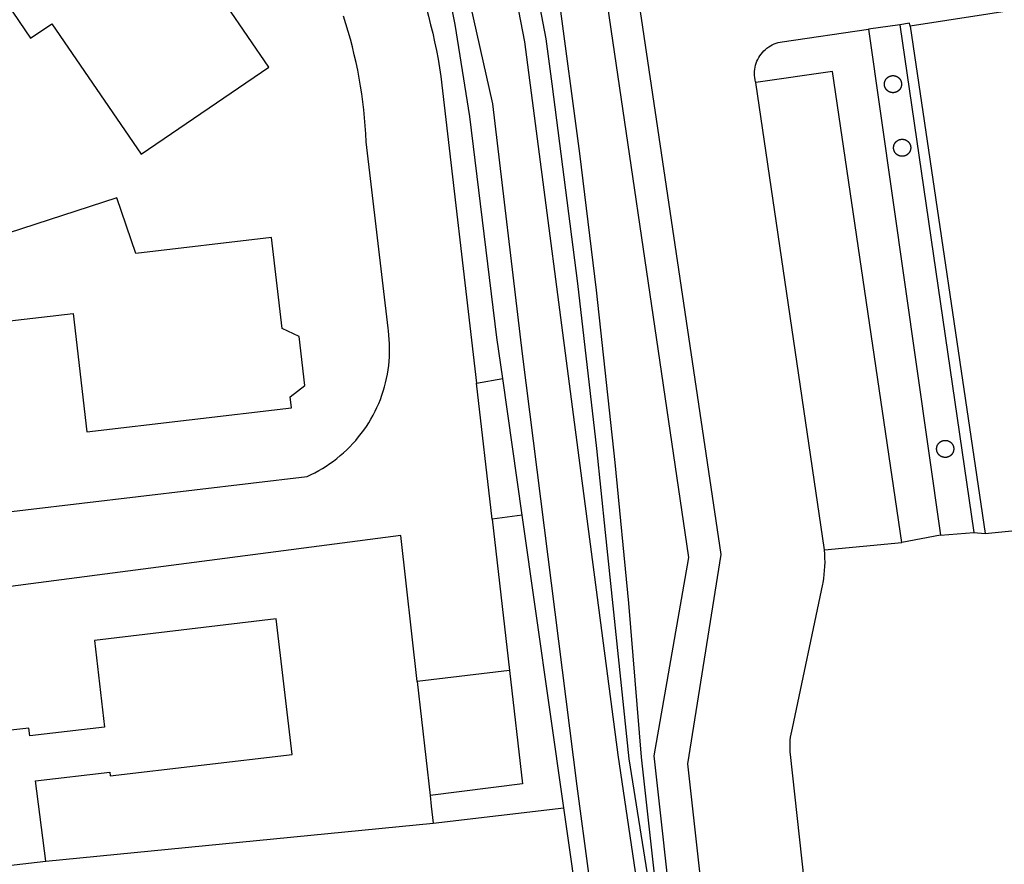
# Model space of a CAD drawing. Header units: metres. Extents: x 174423 to 175128, y 462196 to 462742.
# Tile 73 of 137: x 175056.366 to 175056.941, y 462724.358 to 462724.851. Entities that reach past the tile are written whole.
import ezdxf

# ---------------------------------------------------------------- set-up
doc = ezdxf.new("R2010")
doc.units = ezdxf.units.M
doc.layers.add('N-XX-AL-LIJN_0.20-G', color=7, linetype='Continuous', lineweight=25)

# ---------------------------------------------------------------- blocks, each defined once
blk = doc.blocks.new('Situatie')
at = {"lineweight": -3}
for p, q in [((0.83286, 11.23709), (0.81463, 11.23443)), ((0.81463, 11.23443), (0.85675, 10.93893)), ((0.78896, 10.93034), (0.74887, 11.20325)), ((0.5948, 10.94838), (0.58565, 11.02764)), ((0.61243, 10.95064), (0.60105, 11.03054)), ((0.85675, 10.93893), (0.83403, 10.93467)), ((0.85675, 10.93893), (0.87614, 10.94044)), ((0.78896, 10.93034), (0.83403, 10.93467)), ((0.33422, 10.74862), (0.56045, 10.77079))]:
    blk.add_line(p, q, dxfattribs=at)
for points in [[(0.56558, 11.32267), (0.59506, 11.19084), (0.61238, 11.04487), (0.64434, 10.79244), (0.66483, 10.6393)], [(0.69202, 10.65155), (0.66837, 10.81076), (0.64689, 10.97522), (0.61399, 11.22713), (0.60603, 11.26854)], [(0.90566, 11.24649), (0.83896, 11.23615), (0.88273, 10.94), (0.92548, 10.94429), (0.94817, 10.92505), (0.97582, 10.86573), (0.97653, 10.86279), (1.13591, 10.90356), (1.12599, 10.94232), (1.17108, 10.95191), (1.17511, 10.9246), (1.28892, 10.94557), (1.28814, 10.94978), (1.22315, 11.30373)], [(-0.00667, 10.91484), (0.48685, 10.97324), (0.48916, 10.97431), (0.49144, 10.97546), (0.49368, 10.97668), (0.49588, 10.97796), (0.49804, 10.97932), (0.50015, 10.98074), (0.50223, 10.98223), (0.50425, 10.98378), (0.50622, 10.9854), (0.50814, 10.98707), (0.51001, 10.98881), (0.51182, 10.9906), (0.51358, 10.99245), (0.51527, 10.99435), (0.51691, 10.99631), (0.51848, 10.99832), (0.51999, 11.00037), (0.52144, 11.00247), (0.52281, 11.00462), (0.52412, 11.0068), (0.52536, 11.00903), (0.52653, 11.01129), (0.52763, 11.0136), (0.52866, 11.01593), (0.52961, 11.01829), (0.53049, 11.02069), (0.53129, 11.02311), (0.53202, 11.02555), (0.53267, 11.02802), (0.53324, 11.0305), (0.53373, 11.033), (0.53414, 11.03552), (0.53448, 11.03805), (0.53473, 11.04058), (0.53491, 11.04313), (0.535, 11.04568), (0.53502, 11.04822), (0.53495, 11.05077), (0.53481, 11.05332), (0.53459, 11.05586), (0.53428, 11.05839), (0.53407, 11.05986), (0.52139, 11.16876), (0.52115, 11.17342), (0.52083, 11.17808), (0.52043, 11.18274), (0.51995, 11.18738), (0.51939, 11.19202), (0.51875, 11.19664), (0.51804, 11.20126), (0.51724, 11.20586), (0.51637, 11.21045), (0.51541, 11.21502), (0.51438, 11.21958), (0.51327, 11.22411), (0.51208, 11.22863), (0.51082, 11.23312), (0.50948, 11.2376), (0.50806, 11.24205)], [(0.61819, 11.27079), (0.62626, 11.22884), (0.62974, 11.20249), (0.64476, 11.08593), (0.65575, 10.98959), (0.66084, 10.94047), (0.67464, 10.80843), (0.69938, 10.65314)], [(0.69938, 10.65314), (0.68209, 10.80926), (0.67478, 10.89929), (0.66674, 10.98147), (0.65575, 11.08197), (0.6461, 11.16187), (0.63377, 11.25387), (0.62063, 11.32774), (0.60562, 11.3982), (0.5823, 11.47886), (0.55627, 11.56449)], [(0.66741, 11.33799), (0.72848, 10.92768), (0.70897, 10.80545), (0.74916, 10.44293)], [(0.77405, 9.63266), (0.81881, 9.64352), (0.8064, 9.75516), (0.68955, 10.81008), (0.70976, 10.92591), (0.64956, 11.33537)], [(0.41009, 11.28044), (0.401, 11.28209), (0.3773, 11.31676), (0.3011, 11.26468), (0.32532, 11.22915), (0.33779, 11.23767), (0.38993, 11.16139), (0.4644, 11.21229), (0.41546, 11.2841), (0.41009, 11.28044)], [(0.55337, 11.25702), (0.55341, 11.2569), (0.55492, 11.25198), (0.55635, 11.24704), (0.5577, 11.24207), (0.55897, 11.23709), (0.56017, 11.23209), (0.56129, 11.22707), (0.56233, 11.22203), (0.56329, 11.21698), (0.56418, 11.21191), (0.56498, 11.20683), (0.58565, 11.02764), (0.60105, 11.03054), (0.59764, 11.05446), (0.58176, 11.18344), (0.57332, 11.23728), (0.56878, 11.25974)], [(0.74887, 11.20325), (0.74871, 11.20379), (0.74843, 11.20498), (0.74823, 11.20618), (0.74811, 11.2074), (0.74807, 11.20862), (0.74811, 11.20983), (0.74822, 11.21105), (0.74842, 11.21225), (0.7487, 11.21344), (0.74905, 11.2146), (0.74948, 11.21575), (0.74998, 11.21686), (0.75055, 11.21793), (0.7512, 11.21897), (0.75191, 11.21996), (0.75268, 11.2209), (0.75351, 11.22179), (0.7544, 11.22263), (0.75535, 11.2234), (0.75634, 11.22411), (0.75737, 11.22475), (0.75845, 11.22533), (0.75956, 11.22583), (0.7607, 11.22626), (0.76187, 11.22661), (0.76306, 11.22688), (0.76426, 11.22708), (0.81463, 11.23443)], [(0.83896, 11.23615), (0.83849, 11.23791), (0.83286, 11.23709), (0.87614, 10.94044), (0.88273, 10.94)], [(0.83403, 10.93467), (0.79361, 11.20978), (0.74887, 11.20325)], [(0.82927, 11.20736), (0.82936, 11.20735), (0.82944, 11.20734), (0.82953, 11.20733), (0.82962, 11.20732), (0.8297, 11.20731), (0.82979, 11.20729), (0.82987, 11.20728), (0.82996, 11.20726), (0.83004, 11.20724), (0.83013, 11.20722), (0.83021, 11.2072), (0.8303, 11.20718), (0.83038, 11.20715), (0.83046, 11.20713), (0.83055, 11.2071), (0.83063, 11.20707), (0.83071, 11.20704), (0.83079, 11.20701), (0.83087, 11.20697), (0.83095, 11.20694), (0.83103, 11.2069), (0.83111, 11.20686), (0.83119, 11.20682), (0.83127, 11.20678), (0.83134, 11.20674), (0.83142, 11.2067), (0.83149, 11.20666), (0.83157, 11.20661), (0.83164, 11.20656), (0.83172, 11.20651), (0.83179, 11.20647), (0.83186, 11.20642), (0.83193, 11.20636), (0.832, 11.20631), (0.83207, 11.20626), (0.83213, 11.2062), (0.8322, 11.20614), (0.83227, 11.20609), (0.83233, 11.20603), (0.83239, 11.20597), (0.83246, 11.20591), (0.83252, 11.20584), (0.83258, 11.20578), (0.83264, 11.20572), (0.83269, 11.20565), (0.83275, 11.20558), (0.83281, 11.20552), (0.83286, 11.20545), (0.83291, 11.20538), (0.83296, 11.20531), (0.83302, 11.20524), (0.83306, 11.20517), (0.83311, 11.20509), (0.83316, 11.20502), (0.83321, 11.20495), (0.83325, 11.20487), (0.83329, 11.20479), (0.83333, 11.20472), (0.83337, 11.20464), (0.83341, 11.20456), (0.83345, 11.20448), (0.83349, 11.2044), (0.83352, 11.20432), (0.83356, 11.20424), (0.83359, 11.20416), (0.83362, 11.20408), (0.83365, 11.204), (0.83368, 11.20392), (0.8337, 11.20383), (0.83373, 11.20375), (0.83375, 11.20366), (0.83377, 11.20358), (0.83379, 11.20349), (0.83381, 11.20341), (0.83383, 11.20332), (0.83384, 11.20324), (0.83386, 11.20315), (0.83387, 11.20307), (0.83389, 11.20289), (0.8339, 11.20281), (0.83391, 11.20272), (0.83391, 11.20263), (0.83392, 11.20254), (0.83392, 11.2022), (0.83391, 11.20211), (0.83391, 11.20202), (0.8339, 11.20193), (0.83389, 11.20185), (0.83388, 11.20176), (0.83387, 11.20167), (0.83386, 11.20159), (0.83384, 11.2015), (0.83383, 11.20142), (0.83381, 11.20133), (0.83379, 11.20125), (0.83377, 11.20116), (0.83375, 11.20108), (0.83373, 11.20099), (0.8337, 11.20091), (0.83368, 11.20083), (0.83365, 11.20074), (0.83362, 11.20066), (0.83359, 11.20058), (0.83356, 11.2005), (0.83352, 11.20042), (0.83349, 11.20034), (0.83345, 11.20026), (0.83341, 11.20018), (0.83337, 11.2001), (0.83333, 11.20002), (0.83329, 11.19995), (0.83325, 11.19987), (0.83321, 11.1998), (0.83316, 11.19972), (0.83311, 11.19965), (0.83306, 11.19957), (0.83302, 11.1995), (0.83296, 11.19943), (0.83291, 11.19936), (0.83286, 11.19929), (0.83281, 11.19922), (0.83275, 11.19916), (0.83269, 11.19909), (0.83264, 11.19902), (0.83258, 11.19896), (0.83252, 11.1989), (0.83246, 11.19883), (0.83239, 11.19877), (0.83233, 11.19871), (0.83227, 11.19865), (0.8322, 11.1986), (0.83213, 11.19854), (0.83207, 11.19848), (0.832, 11.19843), (0.83186, 11.19833), (0.83179, 11.19827), (0.83172, 11.19822), (0.83164, 11.19818), (0.83157, 11.19813), (0.83149, 11.19808), (0.83142, 11.19804), (0.83134, 11.198), (0.83127, 11.19796), (0.83119, 11.19792), (0.83111, 11.19788), (0.83103, 11.19784), (0.83095, 11.1978), (0.83087, 11.19777), (0.83079, 11.19773), (0.83071, 11.1977), (0.83063, 11.19767), (0.83055, 11.19764), (0.83046, 11.19761), (0.83038, 11.19759), (0.8303, 11.19756), (0.83021, 11.19754), (0.83013, 11.19752), (0.83004, 11.1975), (0.82996, 11.19748), (0.82987, 11.19746), (0.82979, 11.19745), (0.8297, 11.19743), (0.82962, 11.19742), (0.82953, 11.19741), (0.82944, 11.1974), (0.82936, 11.19739), (0.82927, 11.19738), (0.82918, 11.19738), (0.82909, 11.19737), (0.82901, 11.19737), (0.82892, 11.19737), (0.82883, 11.19737), (0.82875, 11.19737), (0.82866, 11.19738), (0.82857, 11.19738), (0.82848, 11.19739), (0.8284, 11.1974), (0.82831, 11.19741), (0.82822, 11.19742), (0.82814, 11.19743), (0.82805, 11.19745), (0.82797, 11.19746), (0.82788, 11.19748), (0.8278, 11.1975), (0.82771, 11.19752), (0.82763, 11.19754), (0.82754, 11.19756), (0.82746, 11.19759), (0.82738, 11.19761), (0.82729, 11.19764), (0.82721, 11.19767), (0.82713, 11.1977), (0.82705, 11.19773), (0.82697, 11.19777), (0.82689, 11.1978), (0.82681, 11.19784), (0.82673, 11.19788), (0.82665, 11.19792), (0.82657, 11.19796), (0.8265, 11.198), (0.82642, 11.19804), (0.82635, 11.19808), (0.82627, 11.19813), (0.8262, 11.19818), (0.82612, 11.19822), (0.82605, 11.19827), (0.82598, 11.19833), (0.82591, 11.19838), (0.82584, 11.19843), (0.82577, 11.19848), (0.82571, 11.19854), (0.82564, 11.1986), (0.82557, 11.19865), (0.82551, 11.19871), (0.82545, 11.19877), (0.82538, 11.19883), (0.82532, 11.1989), (0.82526, 11.19896), (0.8252, 11.19902), (0.82515, 11.19909), (0.82509, 11.19916), (0.82503, 11.19922), (0.82498, 11.19929), (0.82493, 11.19936), (0.82488, 11.19943), (0.82482, 11.1995), (0.82477, 11.19957), (0.82473, 11.19965), (0.82468, 11.19972), (0.82463, 11.1998), (0.82459, 11.19987), (0.82455, 11.19995), (0.82451, 11.20002), (0.82447, 11.2001), (0.82443, 11.20018), (0.82439, 11.20026), (0.82435, 11.20034), (0.82432, 11.20042), (0.82428, 11.2005), (0.82425, 11.20058), (0.82422, 11.20066), (0.82419, 11.20074), (0.82416, 11.20083), (0.82414, 11.20091), (0.82411, 11.20099), (0.82409, 11.20108), (0.82407, 11.20116), (0.82405, 11.20125), (0.82403, 11.20133), (0.82401, 11.20142), (0.824, 11.2015), (0.82398, 11.20159), (0.82397, 11.20167), (0.82395, 11.20185), (0.82394, 11.20193), (0.82393, 11.20202), (0.82393, 11.20211), (0.82392, 11.2022), (0.82392, 11.20254), (0.82393, 11.20263), (0.82393, 11.20272), (0.82394, 11.20281), (0.82395, 11.20289), (0.82396, 11.20298), (0.82397, 11.20307), (0.82398, 11.20315), (0.824, 11.20324), (0.82401, 11.20332), (0.82403, 11.20341), (0.82405, 11.20349), (0.82407, 11.20358), (0.82409, 11.20366), (0.82411, 11.20375), (0.82414, 11.20383), (0.82416, 11.20392), (0.82419, 11.204), (0.82422, 11.20408), (0.82425, 11.20416), (0.82428, 11.20424), (0.82432, 11.20432), (0.82435, 11.2044), (0.82439, 11.20448), (0.82443, 11.20456), (0.82447, 11.20464), (0.82451, 11.20472), (0.82455, 11.20479), (0.82459, 11.20487), (0.82463, 11.20495), (0.82468, 11.20502), (0.82473, 11.20509), (0.82477, 11.20517), (0.82482, 11.20524), (0.82488, 11.20531), (0.82493, 11.20538), (0.82498, 11.20545), (0.82503, 11.20552), (0.82509, 11.20558), (0.82515, 11.20565), (0.8252, 11.20572), (0.82526, 11.20578), (0.82532, 11.20584), (0.82538, 11.20591), (0.82545, 11.20597), (0.82551, 11.20603), (0.82557, 11.20609), (0.82564, 11.20614), (0.82571, 11.2062), (0.82577, 11.20626), (0.82584, 11.20631), (0.82591, 11.20636), (0.82598, 11.20642), (0.82605, 11.20647), (0.82612, 11.20651), (0.8262, 11.20656), (0.82627, 11.20661), (0.82635, 11.20666), (0.82642, 11.2067), (0.8265, 11.20674), (0.82657, 11.20678), (0.82665, 11.20682), (0.82673, 11.20686), (0.82681, 11.2069), (0.82689, 11.20694), (0.82697, 11.20697), (0.82705, 11.20701), (0.82713, 11.20704), (0.82721, 11.20707), (0.82729, 11.2071), (0.82738, 11.20713), (0.82746, 11.20715), (0.82754, 11.20718), (0.82763, 11.2072), (0.82771, 11.20722), (0.8278, 11.20724), (0.82788, 11.20726), (0.82797, 11.20728), (0.82805, 11.20729), (0.82814, 11.20731), (0.82822, 11.20732), (0.82831, 11.20733), (0.8284, 11.20734), (0.82848, 11.20735), (0.82857, 11.20736), (0.82866, 11.20736), (0.82875, 11.20737), (0.82883, 11.20737), (0.82892, 11.20737), (0.82901, 11.20737), (0.82909, 11.20737), (0.82918, 11.20736), (0.82927, 11.20736)], [(0.83463, 11.17021), (0.83472, 11.1702), (0.8348, 11.17019), (0.83489, 11.17018), (0.83498, 11.17017), (0.83506, 11.17016), (0.83515, 11.17014), (0.83523, 11.17013), (0.83532, 11.17011), (0.83541, 11.17009), (0.83549, 11.17007), (0.83557, 11.17005), (0.83566, 11.17003), (0.83574, 11.17), (0.83583, 11.16998), (0.83591, 11.16995), (0.83599, 11.16992), (0.83607, 11.16989), (0.83615, 11.16986), (0.83623, 11.16982), (0.83631, 11.16979), (0.83639, 11.16975), (0.83647, 11.16971), (0.83655, 11.16967), (0.83663, 11.16963), (0.8367, 11.16959), (0.83678, 11.16955), (0.83686, 11.16951), (0.83693, 11.16946), (0.837, 11.16941), (0.83708, 11.16936), (0.83715, 11.16932), (0.83722, 11.16927), (0.83729, 11.16921), (0.83736, 11.16916), (0.83743, 11.16911), (0.83749, 11.16905), (0.83756, 11.16899), (0.83763, 11.16894), (0.83769, 11.16888), (0.83775, 11.16882), (0.83782, 11.16876), (0.83788, 11.16869), (0.83794, 11.16863), (0.838, 11.16857), (0.83805, 11.1685), (0.83811, 11.16843), (0.83817, 11.16837), (0.83822, 11.1683), (0.83827, 11.16823), (0.83833, 11.16816), (0.83838, 11.16809), (0.83842, 11.16802), (0.83847, 11.16794), (0.83852, 11.16787), (0.83857, 11.1678), (0.83861, 11.16772), (0.83865, 11.16764), (0.8387, 11.16757), (0.83874, 11.16749), (0.83877, 11.16741), (0.83881, 11.16733), (0.83885, 11.16725), (0.83888, 11.16717), (0.83892, 11.16709), (0.83895, 11.16701), (0.83898, 11.16693), (0.83901, 11.16685), (0.83903, 11.16677), (0.83906, 11.16668), (0.83909, 11.1666), (0.83911, 11.16651), (0.83913, 11.16643), (0.83915, 11.16634), (0.83917, 11.16626), (0.83919, 11.16617), (0.8392, 11.16609), (0.83922, 11.166), (0.83923, 11.16592), (0.83924, 11.16583), (0.83925, 11.16574), (0.83926, 11.16566), (0.83927, 11.16557), (0.83927, 11.16548), (0.83928, 11.16539), (0.83928, 11.16505), (0.83927, 11.16496), (0.83927, 11.16487), (0.83926, 11.16478), (0.83925, 11.1647), (0.83923, 11.16452), (0.83922, 11.16444), (0.8392, 11.16435), (0.83919, 11.16427), (0.83917, 11.16418), (0.83915, 11.1641), (0.83913, 11.16401), (0.83911, 11.16393), (0.83909, 11.16384), (0.83906, 11.16376), (0.83903, 11.16368), (0.83901, 11.16359), (0.83898, 11.16351), (0.83895, 11.16343), (0.83892, 11.16335), (0.83888, 11.16327), (0.83885, 11.16319), (0.83881, 11.16311), (0.83877, 11.16303), (0.83874, 11.16295), (0.8387, 11.16287), (0.83865, 11.1628), (0.83861, 11.16272), (0.83857, 11.16265), (0.83852, 11.16257), (0.83847, 11.1625), (0.83842, 11.16242), (0.83838, 11.16235), (0.83833, 11.16228), (0.83827, 11.16221), (0.83822, 11.16214), (0.83817, 11.16207), (0.83811, 11.16201), (0.83805, 11.16194), (0.838, 11.16187), (0.83794, 11.16181), (0.83788, 11.16175), (0.83782, 11.16168), (0.83775, 11.16162), (0.83769, 11.16156), (0.83763, 11.1615), (0.83756, 11.16145), (0.83749, 11.16139), (0.83743, 11.16133), (0.83736, 11.16128), (0.83729, 11.16123), (0.83722, 11.16118), (0.83715, 11.16112), (0.83708, 11.16107), (0.837, 11.16103), (0.83693, 11.16098), (0.83686, 11.16093), (0.83678, 11.16089), (0.8367, 11.16085), (0.83663, 11.16081), (0.83655, 11.16077), (0.83647, 11.16073), (0.83639, 11.16069), (0.83631, 11.16065), (0.83623, 11.16062), (0.83615, 11.16058), (0.83607, 11.16055), (0.83599, 11.16052), (0.83591, 11.16049), (0.83583, 11.16046), (0.83574, 11.16044), (0.83566, 11.16041), (0.83557, 11.16039), (0.83549, 11.16037), (0.83541, 11.16035), (0.83532, 11.16033), (0.83523, 11.16031), (0.83515, 11.1603), (0.83506, 11.16028), (0.83498, 11.16027), (0.83489, 11.16026), (0.8348, 11.16025), (0.83472, 11.16024), (0.83463, 11.16023), (0.83454, 11.16023), (0.83445, 11.16022), (0.83437, 11.16022), (0.83428, 11.16022), (0.83419, 11.16022), (0.83411, 11.16022), (0.83402, 11.16023), (0.83393, 11.16023), (0.83384, 11.16024), (0.83376, 11.16025), (0.83358, 11.16027), (0.8335, 11.16028), (0.83341, 11.1603), (0.83333, 11.16031), (0.83324, 11.16033), (0.83315, 11.16035), (0.83307, 11.16037), (0.83299, 11.16039), (0.8329, 11.16041), (0.83282, 11.16044), (0.83274, 11.16046), (0.83265, 11.16049), (0.83257, 11.16052), (0.83249, 11.16055), (0.83241, 11.16058), (0.83233, 11.16062), (0.83225, 11.16065), (0.83217, 11.16069), (0.83209, 11.16073), (0.83201, 11.16077), (0.83193, 11.16081), (0.83186, 11.16085), (0.8317, 11.16093), (0.83163, 11.16098), (0.83156, 11.16103), (0.83148, 11.16107), (0.83141, 11.16112), (0.83134, 11.16118), (0.83127, 11.16123), (0.8312, 11.16128), (0.83113, 11.16133), (0.83107, 11.16139), (0.831, 11.16145), (0.83093, 11.1615), (0.83087, 11.16156), (0.83081, 11.16162), (0.83074, 11.16168), (0.83068, 11.16175), (0.83062, 11.16181), (0.83056, 11.16187), (0.83051, 11.16194), (0.83045, 11.16201), (0.83039, 11.16207), (0.83034, 11.16214), (0.83029, 11.16221), (0.83024, 11.16228), (0.83018, 11.16235), (0.83013, 11.16242), (0.83009, 11.1625), (0.83004, 11.16257), (0.82999, 11.16265), (0.82995, 11.16272), (0.82991, 11.1628), (0.82986, 11.16287), (0.82982, 11.16295), (0.82979, 11.16303), (0.82975, 11.16311), (0.82971, 11.16319), (0.82968, 11.16327), (0.82964, 11.16335), (0.82961, 11.16343), (0.82958, 11.16351), (0.82955, 11.16359), (0.82953, 11.16368), (0.8295, 11.16376), (0.82947, 11.16384), (0.82945, 11.16393), (0.82943, 11.16401), (0.82941, 11.1641), (0.82939, 11.16418), (0.82937, 11.16427), (0.82936, 11.16435), (0.82934, 11.16444), (0.82933, 11.16452), (0.82932, 11.16461), (0.82931, 11.1647), (0.8293, 11.16478), (0.82929, 11.16487), (0.82929, 11.16496), (0.82928, 11.16505), (0.82928, 11.16539), (0.82929, 11.16548), (0.82929, 11.16557), (0.8293, 11.16566), (0.82931, 11.16574), (0.82932, 11.16583), (0.82933, 11.16592), (0.82934, 11.166), (0.82936, 11.16609), (0.82937, 11.16617), (0.82939, 11.16626), (0.82941, 11.16634), (0.82943, 11.16643), (0.82945, 11.16651), (0.82947, 11.1666), (0.8295, 11.16668), (0.82953, 11.16677), (0.82955, 11.16685), (0.82958, 11.16693), (0.82961, 11.16701), (0.82964, 11.16709), (0.82968, 11.16717), (0.82971, 11.16725), (0.82975, 11.16733), (0.82979, 11.16741), (0.82982, 11.16749), (0.82986, 11.16757), (0.82991, 11.16764), (0.82995, 11.16772), (0.82999, 11.1678), (0.83004, 11.16787), (0.83009, 11.16794), (0.83013, 11.16802), (0.83018, 11.16809), (0.83024, 11.16816), (0.83029, 11.16823), (0.83034, 11.1683), (0.83039, 11.16837), (0.83045, 11.16843), (0.83051, 11.1685), (0.83056, 11.16857), (0.83062, 11.16863), (0.83068, 11.16869), (0.83074, 11.16876), (0.83081, 11.16882), (0.83087, 11.16888), (0.83093, 11.16894), (0.831, 11.16899), (0.83107, 11.16905), (0.83113, 11.16911), (0.8312, 11.16916), (0.83127, 11.16921), (0.83134, 11.16927), (0.83141, 11.16932), (0.83148, 11.16936), (0.83156, 11.16941), (0.83163, 11.16946), (0.8317, 11.16951), (0.83178, 11.16955), (0.83186, 11.16959), (0.83193, 11.16963), (0.83201, 11.16967), (0.83209, 11.16971), (0.83217, 11.16975), (0.83225, 11.16979), (0.83233, 11.16982), (0.83241, 11.16986), (0.83249, 11.16989), (0.83265, 11.16995), (0.83274, 11.16998), (0.83282, 11.17), (0.8329, 11.17003), (0.83299, 11.17005), (0.83307, 11.17007), (0.83315, 11.17009), (0.83324, 11.17011), (0.83333, 11.17013), (0.83341, 11.17014), (0.8335, 11.17016), (0.83358, 11.17017), (0.83367, 11.17018), (0.83376, 11.17019), (0.83384, 11.1702), (0.83393, 11.17021), (0.83402, 11.17021), (0.83411, 11.17022), (0.83419, 11.17022), (0.83428, 11.17022), (0.83437, 11.17022), (0.83445, 11.17022), (0.83454, 11.17021), (0.83463, 11.17021)], [(0.38677, 11.10356), (0.3758, 11.13597), (0.2564, 11.09732), (0.26097, 11.05809), (0.35016, 11.06852), (0.35822, 10.99939), (0.47771, 11.01336), (0.47704, 11.01975), (0.48554, 11.02637), (0.48227, 11.05495), (0.47228, 11.05968), (0.46613, 11.11284), (0.38677, 11.10356)], [(0.85975, 10.99434), (0.85984, 10.99433), (0.85992, 10.99432), (0.86001, 10.99431), (0.8601, 10.9943), (0.86018, 10.99429), (0.86027, 10.99427), (0.86035, 10.99426), (0.86044, 10.99424), (0.86052, 10.99422), (0.86061, 10.9942), (0.86069, 10.99418), (0.86078, 10.99416), (0.86086, 10.99413), (0.86094, 10.9941), (0.86103, 10.99408), (0.86111, 10.99405), (0.86119, 10.99402), (0.86127, 10.99399), (0.86135, 10.99395), (0.86143, 10.99392), (0.86151, 10.99388), (0.86159, 10.99384), (0.86167, 10.99381), (0.86175, 10.99377), (0.86182, 10.99372), (0.8619, 10.99368), (0.86197, 10.99364), (0.86205, 10.99359), (0.86212, 10.99354), (0.8622, 10.99349), (0.86227, 10.99345), (0.86234, 10.9934), (0.86241, 10.99334), (0.86248, 10.99329), (0.86255, 10.99324), (0.86261, 10.99318), (0.86268, 10.99312), (0.86275, 10.99307), (0.86281, 10.99301), (0.86287, 10.99295), (0.86294, 10.99289), (0.863, 10.99282), (0.86306, 10.99276), (0.86312, 10.9927), (0.86317, 10.99263), (0.86323, 10.99256), (0.86329, 10.9925), (0.86334, 10.99243), (0.86339, 10.99236), (0.86344, 10.99229), (0.8635, 10.99222), (0.86355, 10.99215), (0.86359, 10.99207), (0.86364, 10.992), (0.86369, 10.99193), (0.86377, 10.99177), (0.86381, 10.9917), (0.86385, 10.99162), (0.86389, 10.99154), (0.86393, 10.99146), (0.86397, 10.99138), (0.864, 10.9913), (0.86404, 10.99122), (0.86407, 10.99114), (0.8641, 10.99106), (0.86413, 10.99098), (0.86416, 10.9909), (0.86418, 10.99081), (0.86421, 10.99073), (0.86423, 10.99064), (0.86425, 10.99056), (0.86427, 10.99048), (0.86429, 10.99039), (0.86431, 10.9903), (0.86432, 10.99022), (0.86434, 10.99013), (0.86435, 10.99005), (0.86436, 10.98996), (0.86437, 10.98987), (0.86438, 10.98979), (0.86439, 10.9897), (0.86439, 10.98961), (0.8644, 10.98952), (0.8644, 10.98944), (0.8644, 10.98935), (0.8644, 10.98926), (0.8644, 10.98918), (0.86439, 10.98909), (0.86439, 10.989), (0.86438, 10.98891), (0.86437, 10.98883), (0.86436, 10.98874), (0.86435, 10.98865), (0.86434, 10.98857), (0.86432, 10.98848), (0.86431, 10.9884), (0.86429, 10.98831), (0.86427, 10.98822), (0.86425, 10.98814), (0.86423, 10.98806), (0.86421, 10.98797), (0.86418, 10.98789), (0.86416, 10.98781), (0.86413, 10.98772), (0.8641, 10.98764), (0.86407, 10.98756), (0.86404, 10.98748), (0.864, 10.9874), (0.86397, 10.98732), (0.86393, 10.98724), (0.86389, 10.98716), (0.86385, 10.98708), (0.86381, 10.987), (0.86377, 10.98693), (0.86373, 10.98685), (0.86369, 10.98678), (0.86364, 10.9867), (0.86359, 10.98663), (0.86355, 10.98655), (0.8635, 10.98648), (0.86344, 10.98641), (0.86339, 10.98634), (0.86334, 10.98627), (0.86329, 10.9862), (0.86323, 10.98614), (0.86317, 10.98607), (0.86312, 10.986), (0.86306, 10.98594), (0.863, 10.98588), (0.86294, 10.98581), (0.86287, 10.98575), (0.86281, 10.98569), (0.86275, 10.98563), (0.86268, 10.98558), (0.86261, 10.98552), (0.86255, 10.98546), (0.86248, 10.98541), (0.86241, 10.98536), (0.86234, 10.98531), (0.86227, 10.98525), (0.8622, 10.9852), (0.86212, 10.98516), (0.86205, 10.98511), (0.86197, 10.98506), (0.8619, 10.98502), (0.86182, 10.98498), (0.86175, 10.98493), (0.86167, 10.98489), (0.86159, 10.98486), (0.86151, 10.98482), (0.86143, 10.98478), (0.86135, 10.98475), (0.86127, 10.98471), (0.86119, 10.98468), (0.86111, 10.98465), (0.86103, 10.98462), (0.86094, 10.9846), (0.86086, 10.98457), (0.86078, 10.98454), (0.86069, 10.98452), (0.86061, 10.9845), (0.86052, 10.98448), (0.86044, 10.98446), (0.86035, 10.98444), (0.86027, 10.98443), (0.86018, 10.98441), (0.8601, 10.9844), (0.86001, 10.98439), (0.85992, 10.98438), (0.85984, 10.98437), (0.85975, 10.98436), (0.85966, 10.98436), (0.85957, 10.98435), (0.85949, 10.98435), (0.8594, 10.98435), (0.85931, 10.98435), (0.85923, 10.98435), (0.85914, 10.98436), (0.85905, 10.98436), (0.85896, 10.98437), (0.85888, 10.98438), (0.85879, 10.98439), (0.8587, 10.9844), (0.85862, 10.98441), (0.85853, 10.98443), (0.85845, 10.98444), (0.85836, 10.98446), (0.85828, 10.98448), (0.85819, 10.9845), (0.85811, 10.98452), (0.85802, 10.98454), (0.85794, 10.98457), (0.85785, 10.9846), (0.85777, 10.98462), (0.85769, 10.98465), (0.85761, 10.98468), (0.85753, 10.98471), (0.85745, 10.98475), (0.85737, 10.98478), (0.85729, 10.98482), (0.85721, 10.98486), (0.85713, 10.98489), (0.85705, 10.98493), (0.85698, 10.98498), (0.8569, 10.98502), (0.85682, 10.98506), (0.85675, 10.98511), (0.85668, 10.98516), (0.8566, 10.9852), (0.85653, 10.98525), (0.85646, 10.98531), (0.85639, 10.98536), (0.85632, 10.98541), (0.85625, 10.98546), (0.85619, 10.98552), (0.85612, 10.98558), (0.85605, 10.98563), (0.85599, 10.98569), (0.85593, 10.98575), (0.85586, 10.98581), (0.8558, 10.98588), (0.85574, 10.98594), (0.85568, 10.986), (0.85563, 10.98607), (0.85557, 10.98614), (0.85551, 10.9862), (0.85546, 10.98627), (0.85541, 10.98634), (0.85535, 10.98641), (0.8553, 10.98648), (0.85526, 10.98655), (0.85521, 10.98663), (0.85516, 10.9867), (0.85511, 10.98678), (0.85507, 10.98685), (0.85503, 10.98693), (0.85499, 10.987), (0.85495, 10.98708), (0.85491, 10.98716), (0.85487, 10.98724), (0.85483, 10.98732), (0.8548, 10.9874), (0.85476, 10.98748), (0.85473, 10.98756), (0.8547, 10.98764), (0.85467, 10.98772), (0.85464, 10.98781), (0.85462, 10.98789), (0.85459, 10.98797), (0.85457, 10.98806), (0.85455, 10.98814), (0.85453, 10.98822), (0.85451, 10.98831), (0.85449, 10.9884), (0.85448, 10.98848), (0.85446, 10.98857), (0.85445, 10.98865), (0.85443, 10.98883), (0.85442, 10.98891), (0.85441, 10.989), (0.85441, 10.98909), (0.8544, 10.98918), (0.8544, 10.98952), (0.85441, 10.98961), (0.85441, 10.9897), (0.85442, 10.98979), (0.85443, 10.98987), (0.85445, 10.99005), (0.85446, 10.99013), (0.85448, 10.99022), (0.85449, 10.9903), (0.85453, 10.99048), (0.85455, 10.99056), (0.85457, 10.99064), (0.85459, 10.99073), (0.85462, 10.99081), (0.85464, 10.9909), (0.8547, 10.99106), (0.85473, 10.99114), (0.85476, 10.99122), (0.8548, 10.9913), (0.85483, 10.99138), (0.85487, 10.99146), (0.85491, 10.99154), (0.85499, 10.9917), (0.85503, 10.99177), (0.85507, 10.99185), (0.85511, 10.99193), (0.85516, 10.992), (0.85521, 10.99207), (0.85526, 10.99215), (0.8553, 10.99222), (0.85535, 10.99229), (0.85541, 10.99236), (0.85546, 10.99243), (0.85551, 10.9925), (0.85557, 10.99256), (0.85563, 10.99263), (0.85568, 10.9927), (0.85574, 10.99276), (0.8558, 10.99282), (0.85586, 10.99289), (0.85593, 10.99295), (0.85599, 10.99301), (0.85605, 10.99307), (0.85612, 10.99312), (0.85619, 10.99318), (0.85625, 10.99324), (0.85632, 10.99329), (0.85639, 10.99334), (0.85646, 10.9934), (0.85653, 10.99345), (0.8566, 10.99349), (0.85668, 10.99354), (0.85675, 10.99359), (0.85682, 10.99364), (0.8569, 10.99368), (0.85698, 10.99372), (0.85705, 10.99377), (0.85713, 10.99381), (0.85721, 10.99384), (0.85737, 10.99392), (0.85745, 10.99395), (0.85753, 10.99399), (0.85761, 10.99402), (0.85769, 10.99405), (0.85777, 10.99408), (0.85785, 10.9941), (0.85794, 10.99413), (0.85802, 10.99416), (0.85811, 10.99418), (0.85819, 10.9942), (0.85828, 10.99422), (0.85836, 10.99424), (0.85845, 10.99426), (0.85853, 10.99427), (0.85862, 10.99429), (0.8587, 10.9943), (0.85888, 10.99432), (0.85896, 10.99433), (0.85905, 10.99434), (0.85914, 10.99434), (0.85923, 10.99435), (0.85931, 10.99435), (0.8594, 10.99435), (0.85949, 10.99435), (0.85957, 10.99435), (0.85966, 10.99434), (0.85975, 10.99434)], [(0.55862, 10.78687), (0.55932, 10.78072), (0.56045, 10.77079), (0.63676, 10.77974), (0.61243, 10.95064), (0.5948, 10.94838), (0.60499, 10.86001)], [(0.55106, 10.85346), (0.54162, 10.93882), (0.30012, 10.90722), (0.10639, 10.8847), (-0.00223, 10.87196), (-0.02346, 10.86947), (-0.0139, 10.78883)], [(0.7984, 10.54193), (0.76908, 10.81094), (0.76895, 10.81221), (0.76883, 10.81398), (0.7688, 10.81575), (0.76884, 10.81753), (0.76896, 10.8193), (0.76917, 10.82107), (0.76945, 10.82282), (0.76981, 10.82456), (0.77025, 10.82628), (0.78792, 10.91032), (0.78809, 10.91122), (0.78848, 10.91359), (0.78878, 10.91596), (0.78901, 10.91835), (0.78916, 10.92075), (0.78923, 10.92315), (0.78922, 10.92555), (0.78913, 10.92795), (0.78896, 10.93034)], [(0.28872, 10.74332), (0.33422, 10.74862), (0.32822, 10.79552), (0.37162, 10.80062), (0.37182, 10.79842), (0.47812, 10.81092), (0.46872, 10.89002), (0.36272, 10.87742), (0.36852, 10.82682), (0.32492, 10.82172), (0.32442, 10.82622), (0.27892, 10.82112), (0.28872, 10.74332)], [(0.60499, 10.86001), (0.55106, 10.85346), (0.55862, 10.78687)], [(0.60499, 10.86001), (0.61263, 10.79376), (0.55862, 10.78687)], [(0.78166, 9.6532), (0.77092, 9.65212), (0.76505, 9.6578), (0.76196, 9.67991), (0.74461, 9.85188), (0.72388, 10.00522), (0.72195, 10.02038), (0.71913, 10.04248), (0.70468, 10.1815), (0.68487, 10.35408), (0.64688, 10.70868), (0.63676, 10.77974)]]:
    blk.add_lwpolyline(points, dxfattribs=at)

msp = doc.modelspace()

# ---------------------------------------------------------------- block references
at = {"layer": 'N-XX-AL-LIJN_0.20-G'}
msp.add_blockref('Situatie', (175056.04696, 462713.61124), dxfattribs=at)

doc.saveas('drawing.dxf')
